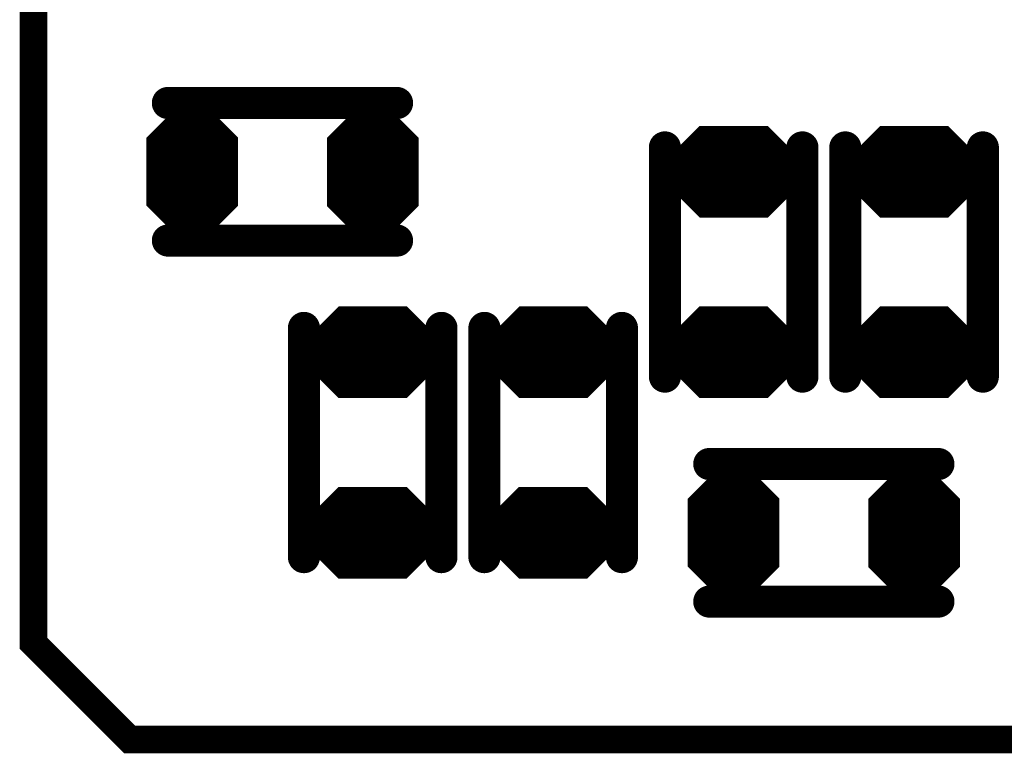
# Model space of a CAD drawing. Extents: x 0 to 8.86, y -3.29 to 6.3.
# Tile 44 of 129: x 7.06 to 7.27, y 1.37 to 1.53. Entities that reach past the tile are written whole.
import ezdxf

# ---------------------------------------------------------------- set-up
doc = ezdxf.new("R2010")
doc.units = 0
doc.layers.get('0').update_dxf_attribs({"color": 3, "linetype": 'CONTINUOUS'})

# ---------------------------------------------------------------- blocks, each defined once
blk = doc.blocks.new('PAD_R1')
at = {"const_width": 0.5}
blk.add_lwpolyline([(0.25, 0, 1), (-0.25, 0, 1)], format="xyb", close=True, dxfattribs=at)

msp = doc.modelspace()

# ---------------------------------------------------------------- linework, layer by layer
for p, q in [((7.08436, 1.5029), (7.09171, 1.51025)), ((7.09459, 1.51025), (7.10194, 1.5029)), ((7.12372, 1.50286), (7.13107, 1.51021)), ((7.13395, 1.51021), (7.1413, 1.50286)), ((7.19671, 1.49711), (7.20406, 1.50446)), ((7.21849, 1.50446), (7.22584, 1.49711)), ((7.23608, 1.49711), (7.24343, 1.50446)), ((7.25786, 1.50446), (7.26521, 1.49711)), ((7.08436, 1.5029), (7.10194, 1.5029)), ((7.12372, 1.50286), (7.1413, 1.50286)), ((7.19671, 1.49711), (7.22584, 1.49711)), ((7.23608, 1.49711), (7.26521, 1.49711)), ((7.19671, 1.49281), (7.22584, 1.49281)), ((7.19671, 1.49281), (7.20406, 1.48546)), ((7.21849, 1.48546), (7.22584, 1.49281)), ((7.23608, 1.49281), (7.26521, 1.49281)), ((7.23608, 1.49281), (7.24343, 1.48546)), ((7.25786, 1.48546), (7.26521, 1.49281)), ((7.08436, 1.48706), (7.10194, 1.48706)), ((7.08436, 1.48706), (7.09171, 1.47971)), ((7.09459, 1.47971), (7.10194, 1.48706)), ((7.12372, 1.48702), (7.1413, 1.48702)), ((7.12372, 1.48702), (7.13107, 1.47967)), ((7.13395, 1.47967), (7.1413, 1.48702)), ((7.11797, 1.45774), (7.12532, 1.46509)), ((7.13975, 1.46509), (7.1471, 1.45774)), ((7.15734, 1.45774), (7.16469, 1.46509)), ((7.17912, 1.46509), (7.18647, 1.45774)), ((7.19667, 1.45774), (7.20402, 1.46509)), ((7.21845, 1.46509), (7.2258, 1.45774)), ((7.23604, 1.45774), (7.24339, 1.46509)), ((7.25782, 1.46509), (7.26517, 1.45774)), ((7.11797, 1.45774), (7.1471, 1.45774)), ((7.15734, 1.45774), (7.18647, 1.45774)), ((7.19667, 1.45774), (7.2258, 1.45774)), ((7.23604, 1.45774), (7.26517, 1.45774)), ((7.11797, 1.45344), (7.1471, 1.45344)), ((7.11797, 1.45344), (7.12532, 1.44609)), ((7.13975, 1.44609), (7.1471, 1.45344)), ((7.15734, 1.45344), (7.18647, 1.45344)), ((7.15734, 1.45344), (7.16469, 1.44609)), ((7.17912, 1.44609), (7.18647, 1.45344)), ((7.19667, 1.45344), (7.2258, 1.45344)), ((7.19667, 1.45344), (7.20402, 1.44609)), ((7.21845, 1.44609), (7.2258, 1.45344)), ((7.23604, 1.45344), (7.26517, 1.45344)), ((7.23604, 1.45344), (7.24339, 1.44609)), ((7.25782, 1.44609), (7.26517, 1.45344)), ((7.20247, 1.42416), (7.20982, 1.43151)), ((7.2127, 1.43151), (7.22005, 1.42416)), ((7.24183, 1.42412), (7.24918, 1.43147)), ((7.25206, 1.43147), (7.25941, 1.42412)), ((7.11793, 1.41837), (7.12528, 1.42572)), ((7.13971, 1.42572), (7.14706, 1.41837)), ((7.1573, 1.41837), (7.16465, 1.42572)), ((7.17908, 1.42572), (7.18643, 1.41837)), ((7.20247, 1.42416), (7.22005, 1.42416)), ((7.24183, 1.42412), (7.25941, 1.42412)), ((7.11793, 1.41837), (7.14706, 1.41837)), ((7.1573, 1.41837), (7.18643, 1.41837)), ((7.11793, 1.41408), (7.14706, 1.41408)), ((7.11793, 1.41408), (7.12528, 1.40673)), ((7.13971, 1.40673), (7.14706, 1.41408)), ((7.1573, 1.41408), (7.18643, 1.41408)), ((7.1573, 1.41408), (7.16465, 1.40673)), ((7.17908, 1.40673), (7.18643, 1.41408)), ((7.20247, 1.40832), (7.22005, 1.40832)), ((7.20247, 1.40832), (7.20982, 1.40097)), ((7.2127, 1.40097), (7.22005, 1.40832)), ((7.24183, 1.40828), (7.25941, 1.40828)), ((7.24183, 1.40828), (7.24918, 1.40093)), ((7.25206, 1.40093), (7.25941, 1.40828))]:
    msp.add_line(p, q)
for points, const_width in [([(7.0885, 2.15813), (7.7715, 2.15813), (7.7995, 2.13013), (7.7995, 1.38913), (7.7815, 1.37113), (7.0795, 1.37113), (7.0585, 1.39213), (7.0585, 2.14213), (7.0745, 2.15813)], 0.006), ([(7.09439, 1.50975), (7.10215, 1.50199), (7.10215, 1.48797), (7.09439, 1.48021), (7.09191, 1.48021), (7.08415, 1.48797), (7.08415, 1.50199), (7.09191, 1.50975)], 0.002), ([(7.13375, 1.50971), (7.14151, 1.50195), (7.14151, 1.48793), (7.13375, 1.48017), (7.13127, 1.48017), (7.12351, 1.48793), (7.12351, 1.50195), (7.13127, 1.50971)], 0.002), ([(7.21828, 1.50396), (7.22604, 1.49619), (7.22604, 1.49372), (7.21828, 1.48596), (7.20427, 1.48596), (7.19651, 1.49372), (7.19651, 1.49619), (7.20427, 1.50396)], 0.002), ([(7.25765, 1.50396), (7.26541, 1.49619), (7.26541, 1.49372), (7.25765, 1.48596), (7.24364, 1.48596), (7.23588, 1.49372), (7.23588, 1.49619), (7.24364, 1.50396)], 0.002), ([(7.13954, 1.46459), (7.1473, 1.45682), (7.1473, 1.45435), (7.13954, 1.44659), (7.12553, 1.44659), (7.11776, 1.45435), (7.11776, 1.45682), (7.12553, 1.46459)], 0.002), ([(7.17891, 1.46459), (7.18668, 1.45682), (7.18668, 1.45435), (7.17891, 1.44659), (7.1649, 1.44659), (7.15714, 1.45435), (7.15714, 1.45682), (7.1649, 1.46459)], 0.002), ([(7.21824, 1.46459), (7.226, 1.45683), (7.226, 1.45436), (7.21824, 1.44659), (7.20423, 1.44659), (7.19646, 1.45436), (7.19646, 1.45683), (7.20423, 1.46459)], 0.002), ([(7.25761, 1.46459), (7.26538, 1.45683), (7.26538, 1.45436), (7.25761, 1.44659), (7.2436, 1.44659), (7.23584, 1.45436), (7.23584, 1.45683), (7.2436, 1.46459)], 0.002), ([(7.2125, 1.43101), (7.22026, 1.42325), (7.22026, 1.40923), (7.2125, 1.40147), (7.21002, 1.40147), (7.20226, 1.40923), (7.20226, 1.42325), (7.21002, 1.43101)], 0.002), ([(7.25186, 1.43097), (7.25962, 1.42321), (7.25962, 1.40919), (7.25186, 1.40143), (7.24938, 1.40143), (7.24162, 1.40919), (7.24162, 1.42321), (7.24938, 1.43097)], 0.002), ([(7.1395, 1.42523), (7.14726, 1.41746), (7.14726, 1.41499), (7.1395, 1.40723), (7.12549, 1.40723), (7.11772, 1.41499), (7.11772, 1.41746), (7.12549, 1.42523)], 0.002), ([(7.17887, 1.42523), (7.18663, 1.41746), (7.18663, 1.41499), (7.17887, 1.40723), (7.16486, 1.40723), (7.15709, 1.41499), (7.15709, 1.41746), (7.16486, 1.42523)], 0.002)]:
    msp.add_lwpolyline(points, close=True, dxfattribs=dict(const_width=const_width))
for points, const_width in [([(7.13783, 1.50996), (7.08783, 1.50996)], 0.007), ([(7.13783, 1.50996), (7.08783, 1.50996)], 0.007), ([(7.08677, 1.5039), (7.09212, 1.50925), (7.09418, 1.50925), (7.09953, 1.5039)], 0.003), ([(7.09254, 1.50825), (7.09376, 1.50825)], 0.005), ([(7.12613, 1.50386), (7.13148, 1.50921), (7.13354, 1.50921), (7.13889, 1.50386)], 0.003), ([(7.1319, 1.50821), (7.13312, 1.50821)], 0.005), ([(7.08919, 1.5049), (7.09711, 1.5049)], 0.005), ([(7.12855, 1.50486), (7.13647, 1.50486)], 0.005), ([(7.08677, 1.5039), (7.09953, 1.5039)], 0.003), ([(7.12613, 1.50386), (7.13889, 1.50386)], 0.003), ([(7.19626, 1.50028), (7.19626, 1.45028)], 0.007), ([(7.19626, 1.50028), (7.19626, 1.45028)], 0.007), ([(7.19913, 1.49811), (7.20448, 1.50346), (7.21807, 1.50346), (7.22342, 1.49811)], 0.003), ([(7.20489, 1.50245), (7.21766, 1.50245)], 0.005), ([(7.22626, 1.50028), (7.22626, 1.45028)], 0.007), ([(7.22626, 1.50028), (7.22626, 1.45028)], 0.007), ([(7.23562, 1.50028), (7.23562, 1.45028)], 0.007), ([(7.23562, 1.50028), (7.23562, 1.45028)], 0.007), ([(7.2385, 1.49811), (7.24385, 1.50346), (7.25744, 1.50346), (7.26279, 1.49811)], 0.003), ([(7.24426, 1.50245), (7.25703, 1.50245)], 0.005), ([(7.26563, 1.50028), (7.26563, 1.45028)], 0.007), ([(7.26563, 1.50028), (7.26563, 1.45028)], 0.007), ([(7.08315, 1.49456), (7.10315, 1.49456)], 0.014), ([(7.08315, 1.5014), (7.10315, 1.5014)], 0.002), ([(7.08615, 1.5024), (7.10015, 1.5024)], 0.002), ([(7.12251, 1.50136), (7.14251, 1.50136)], 0.002), ([(7.12551, 1.50236), (7.13951, 1.50236)], 0.002), ([(7.20154, 1.49911), (7.22101, 1.49911)], 0.005), ([(7.24091, 1.49911), (7.26038, 1.49911)], 0.005), ([(7.12251, 1.49452), (7.14251, 1.49452)], 0.014), ([(7.19913, 1.49811), (7.22342, 1.49811)], 0.003), ([(7.2385, 1.49811), (7.26279, 1.49811)], 0.003), ([(7.19851, 1.49661), (7.22404, 1.49661)], 0.002), ([(7.23787, 1.49661), (7.26341, 1.49661)], 0.002), ([(7.19551, 1.49481), (7.22704, 1.49481)], 0.003), ([(7.19551, 1.49561), (7.22704, 1.49561)], 0.002), ([(7.23488, 1.49481), (7.26641, 1.49481)], 0.003), ([(7.23488, 1.49561), (7.26641, 1.49561)], 0.002), ([(7.19792, 1.49231), (7.22463, 1.49231)], 0.002), ([(7.19792, 1.49231), (7.20427, 1.48596)], 0.002), ([(7.19851, 1.49331), (7.22404, 1.49331)], 0.002), ([(7.20033, 1.49131), (7.22222, 1.49131)], 0.004), ([(7.20033, 1.49131), (7.20468, 1.48696)], 0.004), ([(7.20154, 1.4908), (7.22101, 1.4908)], 0.005), ([(7.21787, 1.48696), (7.22222, 1.49131)], 0.004), ([(7.21828, 1.48596), (7.22463, 1.49231)], 0.002), ([(7.23729, 1.49231), (7.264, 1.49231)], 0.002), ([(7.23729, 1.49231), (7.24364, 1.48596)], 0.002), ([(7.23787, 1.49331), (7.26341, 1.49331)], 0.002), ([(7.2397, 1.49131), (7.26159, 1.49131)], 0.004), ([(7.2397, 1.49131), (7.24405, 1.48696)], 0.004), ([(7.24091, 1.4908), (7.26038, 1.4908)], 0.005), ([(7.25724, 1.48696), (7.26159, 1.49131)], 0.004), ([(7.25765, 1.48596), (7.264, 1.49231)], 0.002), ([(7.20489, 1.48746), (7.21766, 1.48746)], 0.005), ([(7.20468, 1.48696), (7.21787, 1.48696)], 0.004), ([(7.24426, 1.48746), (7.25703, 1.48746)], 0.005), ([(7.24405, 1.48696), (7.25724, 1.48696)], 0.004), ([(7.08556, 1.48656), (7.10074, 1.48656)], 0.002), ([(7.08556, 1.48656), (7.09191, 1.48021)], 0.002), ([(7.08615, 1.48756), (7.10015, 1.48756)], 0.002), ([(7.08798, 1.48556), (7.09832, 1.48556)], 0.004), ([(7.08798, 1.48556), (7.09233, 1.48121)], 0.004), ([(7.08919, 1.48506), (7.09711, 1.48506)], 0.005), ([(7.09397, 1.48121), (7.09832, 1.48556)], 0.004), ([(7.09439, 1.48021), (7.10074, 1.48656)], 0.002), ([(7.12492, 1.48652), (7.1401, 1.48652)], 0.002), ([(7.12492, 1.48652), (7.13127, 1.48017)], 0.002), ([(7.12551, 1.48752), (7.13951, 1.48752)], 0.002), ([(7.12734, 1.48552), (7.13768, 1.48552)], 0.004), ([(7.12734, 1.48552), (7.13169, 1.48117)], 0.004), ([(7.12855, 1.48502), (7.13647, 1.48502)], 0.005), ([(7.13333, 1.48117), (7.13768, 1.48552)], 0.004), ([(7.13375, 1.48017), (7.1401, 1.48652)], 0.002), ([(7.20427, 1.48596), (7.21828, 1.48596)], 0.002), ([(7.24364, 1.48596), (7.25765, 1.48596)], 0.002), ([(7.13783, 1.47996), (7.08783, 1.47996)], 0.007), ([(7.13783, 1.47996), (7.08783, 1.47996)], 0.007), ([(7.09254, 1.48171), (7.09376, 1.48171)], 0.005), ([(7.09233, 1.48121), (7.09397, 1.48121)], 0.004), ([(7.1319, 1.48167), (7.13312, 1.48167)], 0.005), ([(7.13169, 1.48117), (7.13333, 1.48117)], 0.004), ([(7.09191, 1.48021), (7.09439, 1.48021)], 0.002), ([(7.13127, 1.48017), (7.13375, 1.48017)], 0.002), ([(7.12039, 1.45874), (7.12574, 1.46409), (7.13933, 1.46409), (7.14468, 1.45874)], 0.003), ([(7.12615, 1.46308), (7.13892, 1.46308)], 0.005), ([(7.15976, 1.45874), (7.16511, 1.46409), (7.1787, 1.46409), (7.18405, 1.45874)], 0.003), ([(7.16552, 1.46308), (7.17829, 1.46308)], 0.005), ([(7.19909, 1.45874), (7.20444, 1.46409), (7.21803, 1.46409), (7.22338, 1.45874)], 0.003), ([(7.20485, 1.46309), (7.21762, 1.46309)], 0.005), ([(7.23846, 1.45874), (7.24381, 1.46409), (7.2574, 1.46409), (7.26275, 1.45874)], 0.003), ([(7.24422, 1.46309), (7.25699, 1.46309)], 0.005), ([(7.11751, 1.46091), (7.11751, 1.41091)], 0.007), ([(7.11751, 1.46091), (7.11751, 1.41091)], 0.007), ([(7.14751, 1.46091), (7.14751, 1.41091)], 0.007), ([(7.14751, 1.46091), (7.14751, 1.41091)], 0.007), ([(7.15689, 1.46091), (7.15689, 1.41091)], 0.007), ([(7.15689, 1.46091), (7.15689, 1.41091)], 0.007), ([(7.18689, 1.46091), (7.18689, 1.41091)], 0.007), ([(7.18689, 1.46091), (7.18689, 1.41091)], 0.007), ([(7.1228, 1.45974), (7.14227, 1.45974)], 0.005), ([(7.16217, 1.45974), (7.18164, 1.45974)], 0.005), ([(7.2015, 1.45974), (7.22097, 1.45974)], 0.005), ([(7.24087, 1.45974), (7.26034, 1.45974)], 0.005), ([(7.12039, 1.45874), (7.14468, 1.45874)], 0.003), ([(7.15976, 1.45874), (7.18405, 1.45874)], 0.003), ([(7.19909, 1.45874), (7.22338, 1.45874)], 0.003), ([(7.23846, 1.45874), (7.26275, 1.45874)], 0.003), ([(7.11676, 1.45544), (7.1483, 1.45544)], 0.003), ([(7.11676, 1.45624), (7.1483, 1.45624)], 0.002), ([(7.11976, 1.45724), (7.1453, 1.45724)], 0.002), ([(7.15614, 1.45544), (7.18768, 1.45544)], 0.003), ([(7.15614, 1.45624), (7.18768, 1.45624)], 0.002), ([(7.15914, 1.45724), (7.18467, 1.45724)], 0.002), ([(7.19546, 1.45544), (7.227, 1.45544)], 0.003), ([(7.19546, 1.45624), (7.227, 1.45624)], 0.002), ([(7.19846, 1.45724), (7.224, 1.45724)], 0.002), ([(7.23484, 1.45544), (7.26637, 1.45544)], 0.003), ([(7.23484, 1.45624), (7.26637, 1.45624)], 0.002), ([(7.23784, 1.45724), (7.26337, 1.45724)], 0.002), ([(7.11976, 1.45394), (7.1453, 1.45394)], 0.002), ([(7.15914, 1.45394), (7.18467, 1.45394)], 0.002), ([(7.19846, 1.45394), (7.224, 1.45394)], 0.002), ([(7.23784, 1.45394), (7.26337, 1.45394)], 0.002), ([(7.11918, 1.45294), (7.14589, 1.45294)], 0.002), ([(7.11918, 1.45294), (7.12553, 1.44659)], 0.002), ([(7.12159, 1.45194), (7.14348, 1.45194)], 0.004), ([(7.12159, 1.45194), (7.12594, 1.44759)], 0.004), ([(7.1228, 1.45143), (7.14227, 1.45143)], 0.005), ([(7.13913, 1.44759), (7.14348, 1.45194)], 0.004), ([(7.13954, 1.44659), (7.14589, 1.45294)], 0.002), ([(7.15855, 1.45294), (7.18526, 1.45294)], 0.002), ([(7.15855, 1.45294), (7.1649, 1.44659)], 0.002), ([(7.16096, 1.45194), (7.18285, 1.45194)], 0.004), ([(7.16096, 1.45194), (7.16531, 1.44759)], 0.004), ([(7.16217, 1.45143), (7.18164, 1.45143)], 0.005), ([(7.1785, 1.44759), (7.18285, 1.45194)], 0.004), ([(7.17891, 1.44659), (7.18526, 1.45294)], 0.002), ([(7.19788, 1.45294), (7.22459, 1.45294)], 0.002), ([(7.19788, 1.45294), (7.20423, 1.44659)], 0.002), ([(7.20029, 1.45194), (7.22218, 1.45194)], 0.004), ([(7.20029, 1.45194), (7.20464, 1.44759)], 0.004), ([(7.2015, 1.45144), (7.22097, 1.45144)], 0.005), ([(7.21783, 1.44759), (7.22218, 1.45194)], 0.004), ([(7.21824, 1.44659), (7.22459, 1.45294)], 0.002), ([(7.23725, 1.45294), (7.26396, 1.45294)], 0.002), ([(7.23725, 1.45294), (7.2436, 1.44659)], 0.002), ([(7.23966, 1.45194), (7.26155, 1.45194)], 0.004), ([(7.23966, 1.45194), (7.24401, 1.44759)], 0.004), ([(7.24087, 1.45144), (7.26034, 1.45144)], 0.005), ([(7.2572, 1.44759), (7.26155, 1.45194)], 0.004), ([(7.25761, 1.44659), (7.26396, 1.45294)], 0.002), ([(7.12615, 1.44809), (7.13892, 1.44809)], 0.005), ([(7.16552, 1.44809), (7.17829, 1.44809)], 0.005), ([(7.20485, 1.44809), (7.21762, 1.44809)], 0.005), ([(7.24422, 1.44809), (7.25699, 1.44809)], 0.005), ([(7.12594, 1.44759), (7.13913, 1.44759)], 0.004), ([(7.16531, 1.44759), (7.1785, 1.44759)], 0.004), ([(7.20464, 1.44759), (7.21783, 1.44759)], 0.004), ([(7.24401, 1.44759), (7.2572, 1.44759)], 0.004), ([(7.12553, 1.44659), (7.13954, 1.44659)], 0.002), ([(7.1649, 1.44659), (7.17891, 1.44659)], 0.002), ([(7.20423, 1.44659), (7.21824, 1.44659)], 0.002), ([(7.2436, 1.44659), (7.25761, 1.44659)], 0.002), ([(7.20594, 1.43122), (7.25594, 1.43122)], 0.007), ([(7.20594, 1.43122), (7.25594, 1.43122)], 0.007), ([(7.20488, 1.42516), (7.21023, 1.43051), (7.21229, 1.43051), (7.21764, 1.42516)], 0.003), ([(7.21065, 1.42951), (7.21187, 1.42951)], 0.005), ([(7.24424, 1.42512), (7.24959, 1.43047), (7.25165, 1.43047), (7.257, 1.42512)], 0.003), ([(7.25001, 1.42947), (7.25123, 1.42947)], 0.005), ([(7.2073, 1.42616), (7.21522, 1.42616)], 0.005), ([(7.24666, 1.42612), (7.25458, 1.42612)], 0.005), ([(7.20488, 1.42516), (7.21764, 1.42516)], 0.003), ([(7.24424, 1.42512), (7.257, 1.42512)], 0.003), ([(7.12035, 1.41938), (7.1257, 1.42473), (7.13929, 1.42473), (7.14464, 1.41938)], 0.003), ([(7.12611, 1.42372), (7.13888, 1.42372)], 0.005), ([(7.15972, 1.41938), (7.16507, 1.42473), (7.17866, 1.42473), (7.18401, 1.41938)], 0.003), ([(7.16548, 1.42372), (7.17825, 1.42372)], 0.005), ([(7.20426, 1.42366), (7.21826, 1.42366)], 0.002), ([(7.24362, 1.42362), (7.25762, 1.42362)], 0.002), ([(7.12276, 1.42037), (7.14223, 1.42037)], 0.005), ([(7.16213, 1.42037), (7.1816, 1.42037)], 0.005), ([(7.20126, 1.41582), (7.22126, 1.41582)], 0.014), ([(7.20126, 1.42266), (7.22126, 1.42266)], 0.002), ([(7.24062, 1.41578), (7.26062, 1.41578)], 0.014), ([(7.24062, 1.42262), (7.26062, 1.42262)], 0.002), ([(7.12035, 1.41938), (7.14464, 1.41938)], 0.003), ([(7.15972, 1.41938), (7.18401, 1.41938)], 0.003), ([(7.11673, 1.41688), (7.14826, 1.41688)], 0.002), ([(7.11972, 1.41788), (7.14526, 1.41788)], 0.002), ([(7.15609, 1.41688), (7.18763, 1.41688)], 0.002), ([(7.15909, 1.41788), (7.18463, 1.41788)], 0.002), ([(7.11673, 1.41608), (7.14826, 1.41608)], 0.003), ([(7.15609, 1.41608), (7.18763, 1.41608)], 0.003), ([(7.11914, 1.41358), (7.14585, 1.41358)], 0.002), ([(7.11914, 1.41358), (7.12549, 1.40723)], 0.002), ([(7.11972, 1.41458), (7.14526, 1.41458)], 0.002), ([(7.12155, 1.41258), (7.14344, 1.41258)], 0.004), ([(7.12155, 1.41258), (7.1259, 1.40823)], 0.004), ([(7.12276, 1.41207), (7.14223, 1.41207)], 0.005), ([(7.13909, 1.40823), (7.14344, 1.41258)], 0.004), ([(7.1395, 1.40723), (7.14585, 1.41358)], 0.002), ([(7.15851, 1.41358), (7.18522, 1.41358)], 0.002), ([(7.15851, 1.41358), (7.16486, 1.40723)], 0.002), ([(7.15909, 1.41458), (7.18463, 1.41458)], 0.002), ([(7.16092, 1.41258), (7.18281, 1.41258)], 0.004), ([(7.16092, 1.41258), (7.16527, 1.40823)], 0.004), ([(7.16213, 1.41207), (7.1816, 1.41207)], 0.005), ([(7.17846, 1.40823), (7.18281, 1.41258)], 0.004), ([(7.17887, 1.40723), (7.18522, 1.41358)], 0.002), ([(7.12611, 1.40873), (7.13888, 1.40873)], 0.005), ([(7.1259, 1.40823), (7.13909, 1.40823)], 0.004), ([(7.16548, 1.40873), (7.17825, 1.40873)], 0.005), ([(7.16527, 1.40823), (7.17846, 1.40823)], 0.004), ([(7.20426, 1.40882), (7.21826, 1.40882)], 0.002), ([(7.24362, 1.40878), (7.25762, 1.40878)], 0.002), ([(7.12549, 1.40723), (7.1395, 1.40723)], 0.002), ([(7.16486, 1.40723), (7.17887, 1.40723)], 0.002), ([(7.20367, 1.40782), (7.21885, 1.40782)], 0.002), ([(7.20367, 1.40782), (7.21002, 1.40147)], 0.002), ([(7.20609, 1.40682), (7.21643, 1.40682)], 0.004), ([(7.20609, 1.40682), (7.21044, 1.40247)], 0.004), ([(7.2073, 1.40632), (7.21522, 1.40632)], 0.005), ([(7.21208, 1.40247), (7.21643, 1.40682)], 0.004), ([(7.2125, 1.40147), (7.21885, 1.40782)], 0.002), ([(7.24303, 1.40778), (7.25821, 1.40778)], 0.002), ([(7.24303, 1.40778), (7.24938, 1.40143)], 0.002), ([(7.24545, 1.40678), (7.25579, 1.40678)], 0.004), ([(7.24545, 1.40678), (7.2498, 1.40243)], 0.004), ([(7.24666, 1.40628), (7.25458, 1.40628)], 0.005), ([(7.25144, 1.40243), (7.25579, 1.40678)], 0.004), ([(7.25186, 1.40143), (7.25821, 1.40778)], 0.002), ([(7.21065, 1.40297), (7.21187, 1.40297)], 0.005), ([(7.25001, 1.40293), (7.25123, 1.40293)], 0.005), ([(7.20594, 1.40122), (7.25594, 1.40122)], 0.007), ([(7.20594, 1.40122), (7.25594, 1.40122)], 0.007), ([(7.21044, 1.40247), (7.21208, 1.40247)], 0.004), ([(7.2498, 1.40243), (7.25144, 1.40243)], 0.004), ([(7.21002, 1.40147), (7.2125, 1.40147)], 0.002), ([(7.24938, 1.40143), (7.25186, 1.40143)], 0.002)]:
    msp.add_lwpolyline(points, dxfattribs=dict(const_width=const_width))

# ---------------------------------------------------------------- block references
for p, xscale, yscale in [((7.08783, 1.50996), 0.007, 0.007), ((7.08783, 1.50996), 0.007, 0.007), ((7.13783, 1.50996), 0.007, 0.007), ((7.13783, 1.50996), 0.007, 0.007), ((7.09254, 1.50825), 0.005, 0.005), ((7.09376, 1.50825), 0.005, 0.005), ((7.1319, 1.50821), 0.005, 0.005), ((7.13312, 1.50821), 0.005, 0.005), ((7.08919, 1.5049), 0.005, 0.005), ((7.09711, 1.5049), 0.005, 0.005), ((7.12855, 1.50486), 0.005, 0.005), ((7.13647, 1.50486), 0.005, 0.005), ((7.08677, 1.5039), 0.003, 0.003), ((7.08677, 1.5039), 0.003, 0.003), ((7.09953, 1.5039), 0.003, 0.003), ((7.09953, 1.5039), 0.003, 0.003), ((7.12613, 1.50386), 0.003, 0.003), ((7.12613, 1.50386), 0.003, 0.003), ((7.13889, 1.50386), 0.003, 0.003), ((7.13889, 1.50386), 0.003, 0.003), ((7.19626, 1.50028), 0.007, 0.007), ((7.19626, 1.50028), 0.007, 0.007), ((7.20489, 1.50245), 0.005, 0.005), ((7.21766, 1.50245), 0.005, 0.005), ((7.22626, 1.50028), 0.007, 0.007), ((7.22626, 1.50028), 0.007, 0.007), ((7.23562, 1.50028), 0.007, 0.007), ((7.23562, 1.50028), 0.007, 0.007), ((7.24426, 1.50245), 0.005, 0.005), ((7.25703, 1.50245), 0.005, 0.005), ((7.26563, 1.50028), 0.007, 0.007), ((7.26563, 1.50028), 0.007, 0.007), ((7.08615, 1.5024), 0.002, 0.002), ((7.10015, 1.5024), 0.002, 0.002), ((7.12551, 1.50236), 0.002, 0.002), ((7.13951, 1.50236), 0.002, 0.002), ((7.20154, 1.49911), 0.005, 0.005), ((7.22101, 1.49911), 0.005, 0.005), ((7.24091, 1.49911), 0.005, 0.005), ((7.26038, 1.49911), 0.005, 0.005), ((7.19913, 1.49811), 0.003, 0.003), ((7.19913, 1.49811), 0.003, 0.003), ((7.22342, 1.49811), 0.003, 0.003), ((7.22342, 1.49811), 0.003, 0.003), ((7.2385, 1.49811), 0.003, 0.003), ((7.2385, 1.49811), 0.003, 0.003), ((7.26279, 1.49811), 0.003, 0.003), ((7.26279, 1.49811), 0.003, 0.003), ((7.19851, 1.49661), 0.002, 0.002), ((7.22404, 1.49661), 0.002, 0.002), ((7.23787, 1.49661), 0.002, 0.002), ((7.26341, 1.49661), 0.002, 0.002), ((7.19792, 1.49231), 0.002, 0.002), ((7.19792, 1.49231), 0.002, 0.002), ((7.19851, 1.49331), 0.002, 0.002), ((7.20033, 1.49131), 0.004, 0.004), ((7.20033, 1.49131), 0.004, 0.004), ((7.20154, 1.4908), 0.005, 0.005), ((7.22101, 1.4908), 0.005, 0.005), ((7.22222, 1.49131), 0.004, 0.004), ((7.22222, 1.49131), 0.004, 0.004), ((7.22404, 1.49331), 0.002, 0.002), ((7.22463, 1.49231), 0.002, 0.002), ((7.22463, 1.49231), 0.002, 0.002), ((7.23729, 1.49231), 0.002, 0.002), ((7.23729, 1.49231), 0.002, 0.002), ((7.23787, 1.49331), 0.002, 0.002), ((7.2397, 1.49131), 0.004, 0.004), ((7.2397, 1.49131), 0.004, 0.004), ((7.24091, 1.4908), 0.005, 0.005), ((7.26038, 1.4908), 0.005, 0.005), ((7.26159, 1.49131), 0.004, 0.004), ((7.26159, 1.49131), 0.004, 0.004), ((7.26341, 1.49331), 0.002, 0.002), ((7.264, 1.49231), 0.002, 0.002), ((7.264, 1.49231), 0.002, 0.002), ((7.20489, 1.48746), 0.005, 0.005), ((7.20468, 1.48696), 0.004, 0.004), ((7.20468, 1.48696), 0.004, 0.004), ((7.21766, 1.48746), 0.005, 0.005), ((7.21787, 1.48696), 0.004, 0.004), ((7.21787, 1.48696), 0.004, 0.004), ((7.24426, 1.48746), 0.005, 0.005), ((7.24405, 1.48696), 0.004, 0.004), ((7.24405, 1.48696), 0.004, 0.004), ((7.25703, 1.48746), 0.005, 0.005), ((7.25724, 1.48696), 0.004, 0.004), ((7.25724, 1.48696), 0.004, 0.004), ((7.08556, 1.48656), 0.002, 0.002), ((7.08556, 1.48656), 0.002, 0.002), ((7.08615, 1.48756), 0.002, 0.002), ((7.08798, 1.48556), 0.004, 0.004), ((7.08798, 1.48556), 0.004, 0.004), ((7.08919, 1.48506), 0.005, 0.005), ((7.09711, 1.48506), 0.005, 0.005), ((7.09832, 1.48556), 0.004, 0.004), ((7.09832, 1.48556), 0.004, 0.004), ((7.10015, 1.48756), 0.002, 0.002), ((7.10074, 1.48656), 0.002, 0.002), ((7.10074, 1.48656), 0.002, 0.002), ((7.12492, 1.48652), 0.002, 0.002), ((7.12492, 1.48652), 0.002, 0.002), ((7.12551, 1.48752), 0.002, 0.002), ((7.12734, 1.48552), 0.004, 0.004), ((7.12734, 1.48552), 0.004, 0.004), ((7.12855, 1.48502), 0.005, 0.005), ((7.13647, 1.48502), 0.005, 0.005), ((7.13768, 1.48552), 0.004, 0.004), ((7.13768, 1.48552), 0.004, 0.004), ((7.13951, 1.48752), 0.002, 0.002), ((7.1401, 1.48652), 0.002, 0.002), ((7.1401, 1.48652), 0.002, 0.002), ((7.20427, 1.48596), 0.002, 0.002), ((7.20427, 1.48596), 0.002, 0.002), ((7.21828, 1.48596), 0.002, 0.002), ((7.21828, 1.48596), 0.002, 0.002), ((7.24364, 1.48596), 0.002, 0.002), ((7.24364, 1.48596), 0.002, 0.002), ((7.25765, 1.48596), 0.002, 0.002), ((7.25765, 1.48596), 0.002, 0.002), ((7.08783, 1.47996), 0.007, 0.007), ((7.08783, 1.47996), 0.007, 0.007), ((7.09254, 1.48171), 0.005, 0.005), ((7.09233, 1.48121), 0.004, 0.004), ((7.09233, 1.48121), 0.004, 0.004), ((7.09376, 1.48171), 0.005, 0.005), ((7.09397, 1.48121), 0.004, 0.004), ((7.09397, 1.48121), 0.004, 0.004), ((7.1319, 1.48167), 0.005, 0.005), ((7.13169, 1.48117), 0.004, 0.004), ((7.13169, 1.48117), 0.004, 0.004), ((7.13312, 1.48167), 0.005, 0.005), ((7.13333, 1.48117), 0.004, 0.004), ((7.13333, 1.48117), 0.004, 0.004), ((7.13783, 1.47996), 0.007, 0.007), ((7.13783, 1.47996), 0.007, 0.007), ((7.09191, 1.48021), 0.002, 0.002), ((7.09191, 1.48021), 0.002, 0.002), ((7.09439, 1.48021), 0.002, 0.002), ((7.09439, 1.48021), 0.002, 0.002), ((7.13127, 1.48017), 0.002, 0.002), ((7.13127, 1.48017), 0.002, 0.002), ((7.13375, 1.48017), 0.002, 0.002), ((7.13375, 1.48017), 0.002, 0.002), ((7.12615, 1.46308), 0.005, 0.005), ((7.13892, 1.46308), 0.005, 0.005), ((7.16552, 1.46308), 0.005, 0.005), ((7.17829, 1.46308), 0.005, 0.005), ((7.20485, 1.46309), 0.005, 0.005), ((7.21762, 1.46309), 0.005, 0.005), ((7.24422, 1.46309), 0.005, 0.005), ((7.25699, 1.46309), 0.005, 0.005), ((7.11751, 1.46091), 0.007, 0.007), ((7.11751, 1.46091), 0.007, 0.007), ((7.14751, 1.46091), 0.007, 0.007), ((7.14751, 1.46091), 0.007, 0.007), ((7.15689, 1.46091), 0.007, 0.007), ((7.15689, 1.46091), 0.007, 0.007), ((7.18689, 1.46091), 0.007, 0.007), ((7.18689, 1.46091), 0.007, 0.007), ((7.1228, 1.45974), 0.005, 0.005), ((7.14227, 1.45974), 0.005, 0.005), ((7.16217, 1.45974), 0.005, 0.005), ((7.18164, 1.45974), 0.005, 0.005), ((7.2015, 1.45974), 0.005, 0.005), ((7.22097, 1.45974), 0.005, 0.005), ((7.24087, 1.45974), 0.005, 0.005), ((7.26034, 1.45974), 0.005, 0.005), ((7.12039, 1.45874), 0.003, 0.003), ((7.12039, 1.45874), 0.003, 0.003), ((7.14468, 1.45874), 0.003, 0.003), ((7.14468, 1.45874), 0.003, 0.003), ((7.15976, 1.45874), 0.003, 0.003), ((7.15976, 1.45874), 0.003, 0.003), ((7.18405, 1.45874), 0.003, 0.003), ((7.18405, 1.45874), 0.003, 0.003), ((7.19909, 1.45874), 0.003, 0.003), ((7.19909, 1.45874), 0.003, 0.003), ((7.22338, 1.45874), 0.003, 0.003), ((7.22338, 1.45874), 0.003, 0.003), ((7.23846, 1.45874), 0.003, 0.003), ((7.23846, 1.45874), 0.003, 0.003), ((7.26275, 1.45874), 0.003, 0.003), ((7.26275, 1.45874), 0.003, 0.003), ((7.11976, 1.45724), 0.002, 0.002), ((7.1453, 1.45724), 0.002, 0.002), ((7.15914, 1.45724), 0.002, 0.002), ((7.18467, 1.45724), 0.002, 0.002), ((7.19846, 1.45724), 0.002, 0.002), ((7.224, 1.45724), 0.002, 0.002), ((7.23784, 1.45724), 0.002, 0.002), ((7.26337, 1.45724), 0.002, 0.002), ((7.11976, 1.45394), 0.002, 0.002), ((7.1453, 1.45394), 0.002, 0.002), ((7.15914, 1.45394), 0.002, 0.002), ((7.18467, 1.45394), 0.002, 0.002), ((7.19846, 1.45394), 0.002, 0.002), ((7.224, 1.45394), 0.002, 0.002), ((7.23784, 1.45394), 0.002, 0.002), ((7.26337, 1.45394), 0.002, 0.002), ((7.11918, 1.45294), 0.002, 0.002), ((7.11918, 1.45294), 0.002, 0.002), ((7.12159, 1.45194), 0.004, 0.004), ((7.12159, 1.45194), 0.004, 0.004), ((7.1228, 1.45143), 0.005, 0.005), ((7.14227, 1.45143), 0.005, 0.005), ((7.14348, 1.45194), 0.004, 0.004), ((7.14348, 1.45194), 0.004, 0.004), ((7.14589, 1.45294), 0.002, 0.002), ((7.14589, 1.45294), 0.002, 0.002), ((7.15855, 1.45294), 0.002, 0.002), ((7.15855, 1.45294), 0.002, 0.002), ((7.16096, 1.45194), 0.004, 0.004), ((7.16096, 1.45194), 0.004, 0.004), ((7.16217, 1.45143), 0.005, 0.005), ((7.18164, 1.45143), 0.005, 0.005), ((7.18285, 1.45194), 0.004, 0.004), ((7.18285, 1.45194), 0.004, 0.004), ((7.18526, 1.45294), 0.002, 0.002), ((7.18526, 1.45294), 0.002, 0.002), ((7.19626, 1.45028), 0.007, 0.007), ((7.19626, 1.45028), 0.007, 0.007), ((7.19788, 1.45294), 0.002, 0.002), ((7.19788, 1.45294), 0.002, 0.002), ((7.20029, 1.45194), 0.004, 0.004), ((7.20029, 1.45194), 0.004, 0.004), ((7.2015, 1.45144), 0.005, 0.005), ((7.22097, 1.45144), 0.005, 0.005), ((7.22218, 1.45194), 0.004, 0.004), ((7.22218, 1.45194), 0.004, 0.004), ((7.22626, 1.45028), 0.007, 0.007), ((7.22626, 1.45028), 0.007, 0.007), ((7.22459, 1.45294), 0.002, 0.002), ((7.22459, 1.45294), 0.002, 0.002), ((7.23562, 1.45028), 0.007, 0.007), ((7.23562, 1.45028), 0.007, 0.007), ((7.23725, 1.45294), 0.002, 0.002), ((7.23725, 1.45294), 0.002, 0.002), ((7.23966, 1.45194), 0.004, 0.004), ((7.23966, 1.45194), 0.004, 0.004), ((7.24087, 1.45144), 0.005, 0.005), ((7.26034, 1.45144), 0.005, 0.005), ((7.26155, 1.45194), 0.004, 0.004), ((7.26155, 1.45194), 0.004, 0.004), ((7.26563, 1.45028), 0.007, 0.007), ((7.26563, 1.45028), 0.007, 0.007), ((7.26396, 1.45294), 0.002, 0.002), ((7.26396, 1.45294), 0.002, 0.002), ((7.12615, 1.44809), 0.005, 0.005), ((7.13892, 1.44809), 0.005, 0.005), ((7.16552, 1.44809), 0.005, 0.005), ((7.17829, 1.44809), 0.005, 0.005), ((7.20485, 1.44809), 0.005, 0.005), ((7.21762, 1.44809), 0.005, 0.005), ((7.24422, 1.44809), 0.005, 0.005), ((7.25699, 1.44809), 0.005, 0.005), ((7.12594, 1.44759), 0.004, 0.004), ((7.12594, 1.44759), 0.004, 0.004), ((7.13913, 1.44759), 0.004, 0.004), ((7.13913, 1.44759), 0.004, 0.004), ((7.16531, 1.44759), 0.004, 0.004), ((7.16531, 1.44759), 0.004, 0.004), ((7.1785, 1.44759), 0.004, 0.004), ((7.1785, 1.44759), 0.004, 0.004), ((7.20464, 1.44759), 0.004, 0.004), ((7.20464, 1.44759), 0.004, 0.004), ((7.21783, 1.44759), 0.004, 0.004), ((7.21783, 1.44759), 0.004, 0.004), ((7.24401, 1.44759), 0.004, 0.004), ((7.24401, 1.44759), 0.004, 0.004), ((7.2572, 1.44759), 0.004, 0.004), ((7.2572, 1.44759), 0.004, 0.004), ((7.12553, 1.44659), 0.002, 0.002), ((7.12553, 1.44659), 0.002, 0.002), ((7.13954, 1.44659), 0.002, 0.002), ((7.13954, 1.44659), 0.002, 0.002), ((7.1649, 1.44659), 0.002, 0.002), ((7.1649, 1.44659), 0.002, 0.002), ((7.17891, 1.44659), 0.002, 0.002), ((7.17891, 1.44659), 0.002, 0.002), ((7.20423, 1.44659), 0.002, 0.002), ((7.20423, 1.44659), 0.002, 0.002), ((7.21824, 1.44659), 0.002, 0.002), ((7.21824, 1.44659), 0.002, 0.002), ((7.2436, 1.44659), 0.002, 0.002), ((7.2436, 1.44659), 0.002, 0.002), ((7.25761, 1.44659), 0.002, 0.002), ((7.25761, 1.44659), 0.002, 0.002), ((7.20594, 1.43122), 0.007, 0.007), ((7.20594, 1.43122), 0.007, 0.007), ((7.25594, 1.43122), 0.007, 0.007), ((7.25594, 1.43122), 0.007, 0.007), ((7.21065, 1.42951), 0.005, 0.005), ((7.21187, 1.42951), 0.005, 0.005), ((7.25001, 1.42947), 0.005, 0.005), ((7.25123, 1.42947), 0.005, 0.005), ((7.2073, 1.42616), 0.005, 0.005), ((7.21522, 1.42616), 0.005, 0.005), ((7.24666, 1.42612), 0.005, 0.005), ((7.25458, 1.42612), 0.005, 0.005), ((7.20488, 1.42516), 0.003, 0.003), ((7.20488, 1.42516), 0.003, 0.003), ((7.21764, 1.42516), 0.003, 0.003), ((7.21764, 1.42516), 0.003, 0.003), ((7.24424, 1.42512), 0.003, 0.003), ((7.24424, 1.42512), 0.003, 0.003), ((7.257, 1.42512), 0.003, 0.003), ((7.257, 1.42512), 0.003, 0.003), ((7.12611, 1.42372), 0.005, 0.005), ((7.13888, 1.42372), 0.005, 0.005), ((7.16548, 1.42372), 0.005, 0.005), ((7.17825, 1.42372), 0.005, 0.005), ((7.20426, 1.42366), 0.002, 0.002), ((7.21826, 1.42366), 0.002, 0.002), ((7.24362, 1.42362), 0.002, 0.002), ((7.25762, 1.42362), 0.002, 0.002), ((7.12276, 1.42037), 0.005, 0.005), ((7.14223, 1.42037), 0.005, 0.005), ((7.16213, 1.42037), 0.005, 0.005), ((7.1816, 1.42037), 0.005, 0.005), ((7.12035, 1.41938), 0.003, 0.003), ((7.12035, 1.41938), 0.003, 0.003), ((7.14464, 1.41938), 0.003, 0.003), ((7.14464, 1.41938), 0.003, 0.003), ((7.15972, 1.41938), 0.003, 0.003), ((7.15972, 1.41938), 0.003, 0.003), ((7.18401, 1.41938), 0.003, 0.003), ((7.18401, 1.41938), 0.003, 0.003), ((7.11972, 1.41788), 0.002, 0.002), ((7.14526, 1.41788), 0.002, 0.002), ((7.15909, 1.41788), 0.002, 0.002), ((7.18463, 1.41788), 0.002, 0.002), ((7.11751, 1.41091), 0.007, 0.007), ((7.11751, 1.41091), 0.007, 0.007), ((7.11914, 1.41358), 0.002, 0.002), ((7.11914, 1.41358), 0.002, 0.002), ((7.11972, 1.41458), 0.002, 0.002), ((7.12155, 1.41258), 0.004, 0.004), ((7.12155, 1.41258), 0.004, 0.004), ((7.12276, 1.41207), 0.005, 0.005), ((7.14223, 1.41207), 0.005, 0.005), ((7.14344, 1.41258), 0.004, 0.004), ((7.14344, 1.41258), 0.004, 0.004), ((7.14751, 1.41091), 0.007, 0.007), ((7.14751, 1.41091), 0.007, 0.007), ((7.14526, 1.41458), 0.002, 0.002), ((7.14585, 1.41358), 0.002, 0.002), ((7.14585, 1.41358), 0.002, 0.002), ((7.15689, 1.41091), 0.007, 0.007), ((7.15689, 1.41091), 0.007, 0.007), ((7.15851, 1.41358), 0.002, 0.002), ((7.15851, 1.41358), 0.002, 0.002), ((7.15909, 1.41458), 0.002, 0.002), ((7.16092, 1.41258), 0.004, 0.004), ((7.16092, 1.41258), 0.004, 0.004), ((7.16213, 1.41207), 0.005, 0.005), ((7.1816, 1.41207), 0.005, 0.005), ((7.18281, 1.41258), 0.004, 0.004), ((7.18281, 1.41258), 0.004, 0.004), ((7.18689, 1.41091), 0.007, 0.007), ((7.18689, 1.41091), 0.007, 0.007), ((7.18463, 1.41458), 0.002, 0.002), ((7.18522, 1.41358), 0.002, 0.002), ((7.18522, 1.41358), 0.002, 0.002), ((7.12611, 1.40873), 0.005, 0.005), ((7.1259, 1.40823), 0.004, 0.004), ((7.1259, 1.40823), 0.004, 0.004), ((7.13888, 1.40873), 0.005, 0.005), ((7.13909, 1.40823), 0.004, 0.004), ((7.13909, 1.40823), 0.004, 0.004), ((7.16548, 1.40873), 0.005, 0.005), ((7.16527, 1.40823), 0.004, 0.004), ((7.16527, 1.40823), 0.004, 0.004), ((7.17825, 1.40873), 0.005, 0.005), ((7.17846, 1.40823), 0.004, 0.004), ((7.17846, 1.40823), 0.004, 0.004), ((7.20426, 1.40882), 0.002, 0.002), ((7.21826, 1.40882), 0.002, 0.002), ((7.24362, 1.40878), 0.002, 0.002), ((7.25762, 1.40878), 0.002, 0.002), ((7.12549, 1.40723), 0.002, 0.002), ((7.12549, 1.40723), 0.002, 0.002), ((7.1395, 1.40723), 0.002, 0.002), ((7.1395, 1.40723), 0.002, 0.002), ((7.16486, 1.40723), 0.002, 0.002), ((7.16486, 1.40723), 0.002, 0.002), ((7.17887, 1.40723), 0.002, 0.002), ((7.17887, 1.40723), 0.002, 0.002), ((7.20367, 1.40782), 0.002, 0.002), ((7.20367, 1.40782), 0.002, 0.002), ((7.20609, 1.40682), 0.004, 0.004), ((7.20609, 1.40682), 0.004, 0.004), ((7.2073, 1.40632), 0.005, 0.005), ((7.21522, 1.40632), 0.005, 0.005), ((7.21643, 1.40682), 0.004, 0.004), ((7.21643, 1.40682), 0.004, 0.004), ((7.21885, 1.40782), 0.002, 0.002), ((7.21885, 1.40782), 0.002, 0.002), ((7.24303, 1.40778), 0.002, 0.002), ((7.24303, 1.40778), 0.002, 0.002), ((7.24545, 1.40678), 0.004, 0.004), ((7.24545, 1.40678), 0.004, 0.004), ((7.24666, 1.40628), 0.005, 0.005), ((7.25458, 1.40628), 0.005, 0.005), ((7.25579, 1.40678), 0.004, 0.004), ((7.25579, 1.40678), 0.004, 0.004), ((7.25821, 1.40778), 0.002, 0.002), ((7.25821, 1.40778), 0.002, 0.002), ((7.21065, 1.40297), 0.005, 0.005), ((7.21187, 1.40297), 0.005, 0.005), ((7.25001, 1.40293), 0.005, 0.005), ((7.25123, 1.40293), 0.005, 0.005), ((7.20594, 1.40122), 0.007, 0.007), ((7.20594, 1.40122), 0.007, 0.007), ((7.21044, 1.40247), 0.004, 0.004), ((7.21044, 1.40247), 0.004, 0.004), ((7.21208, 1.40247), 0.004, 0.004), ((7.21208, 1.40247), 0.004, 0.004), ((7.2498, 1.40243), 0.004, 0.004), ((7.2498, 1.40243), 0.004, 0.004), ((7.25144, 1.40243), 0.004, 0.004), ((7.25144, 1.40243), 0.004, 0.004), ((7.25594, 1.40122), 0.007, 0.007), ((7.25594, 1.40122), 0.007, 0.007), ((7.21002, 1.40147), 0.002, 0.002), ((7.21002, 1.40147), 0.002, 0.002), ((7.2125, 1.40147), 0.002, 0.002), ((7.2125, 1.40147), 0.002, 0.002), ((7.24938, 1.40143), 0.002, 0.002), ((7.24938, 1.40143), 0.002, 0.002), ((7.25186, 1.40143), 0.002, 0.002), ((7.25186, 1.40143), 0.002, 0.002)]:
    msp.add_blockref('PAD_R1', p, dxfattribs=dict(xscale=xscale, yscale=yscale))

doc.saveas('drawing.dxf')
